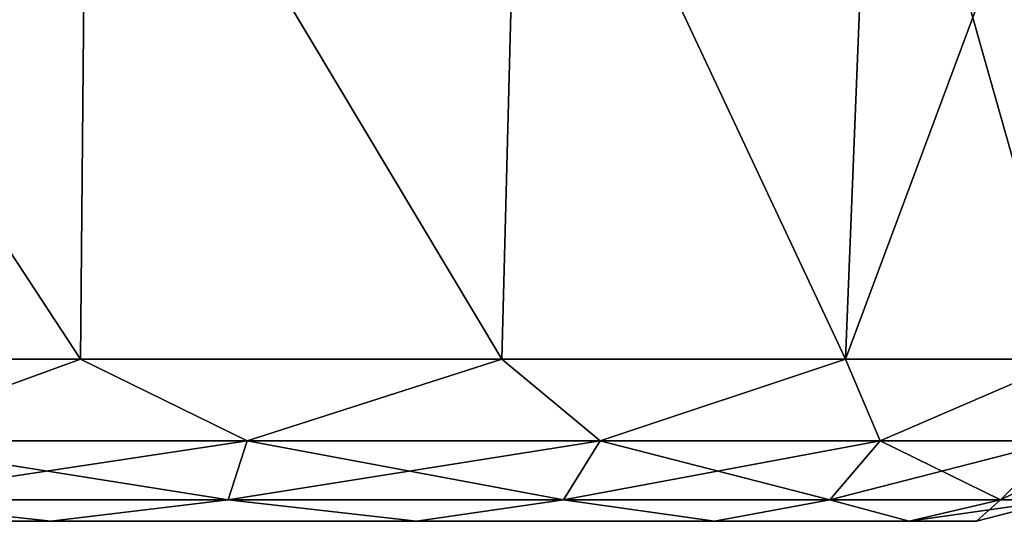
# Model space of a CAD drawing. Header units: millimetres. Extents: x -125 to 125, y -4 to 53.
# Tile 11 of 140: x -112.02 to -109.14, y -3.5 to -2.03. Entities that reach past the tile are written whole.
import ezdxf

# ---------------------------------------------------------------- set-up
doc = ezdxf.new("R2010")
doc.units = ezdxf.units.MM
doc.header["$LTSCALE"] = 65.185185
for name, color, linetype in [('21', 7, 'CONTINUOUS'), ('23', 7, 'CONTINUOUS'), ('26', 7, 'CONTINUOUS'), ('267', 7, 'CONTINUOUS'), ('268', 7, 'CONTINUOUS'), ('269', 7, 'CONTINUOUS'), ('270', 7, 'CONTINUOUS'), ('28', 7, 'CONTINUOUS'), ('3', 7, 'CONTINUOUS')]:
    doc.layers.add(name, color=color, linetype=linetype)

msp = doc.modelspace()

# ---------------------------------------------------------------- linework, layer by layer
at = {"layer": '21', "color": 7, "linetype": 'Continuous'}
for points in [[(-111.8261, -1, -116.3221), (-113.1555, -3.0262, -116.2175), (-113.1739, -1, -116.3221), (-111.8261, -1, -116.3221)], [(-111.8445, -3.0262, -116.2175), (-113.1555, -3.0262, -116.2175), (-111.8261, -1, -116.3221), (-111.8445, -3.0262, -116.2175)], [(-110.6126, -3.0262, -115.7691), (-111.8445, -3.0262, -116.2175), (-111.8261, -1, -116.3221), (-110.6126, -3.0262, -115.7691)], [(-110.5595, -1, -115.861), (-110.6126, -3.0262, -115.7691), (-111.8261, -1, -116.3221), (-110.5595, -1, -115.861)], [(-109.6083, -3.0262, -114.9264), (-110.6126, -3.0262, -115.7691), (-110.5595, -1, -115.861), (-109.6083, -3.0262, -114.9264)], [(-109.527, -1, -114.9947), (-109.6083, -3.0262, -114.9264), (-110.5595, -1, -115.861), (-109.527, -1, -114.9947)], [(-108.853, -1, -113.8274), (-109.6083, -3.0262, -114.9264), (-109.527, -1, -114.9947), (-108.853, -1, -113.8274)], [(-108.9528, -3.0262, -113.7911), (-109.6083, -3.0262, -114.9264), (-108.853, -1, -113.8274), (-108.9528, -3.0262, -113.7911)]]:
    msp.add_3dface(points, dxfattribs=at)
at = {"layer": '23', "color": 7, "linetype": 'Continuous'}
for points in [[(-111.8261, -1, 108.6779), (-113.1555, -3.0262, 108.7825), (-113.1739, -1, 108.6779), (-111.8261, -1, 108.6779)], [(-111.8445, -3.0262, 108.7825), (-113.1555, -3.0262, 108.7825), (-111.8261, -1, 108.6779), (-111.8445, -3.0262, 108.7825)], [(-110.6126, -3.0262, 109.2309), (-111.8445, -3.0262, 108.7825), (-111.8261, -1, 108.6779), (-110.6126, -3.0262, 109.2309)], [(-110.5595, -1, 109.139), (-110.6126, -3.0262, 109.2309), (-111.8261, -1, 108.6779), (-110.5595, -1, 109.139)], [(-109.6083, -3.0262, 110.0736), (-110.6126, -3.0262, 109.2309), (-110.5595, -1, 109.139), (-109.6083, -3.0262, 110.0736)], [(-109.527, -1, 110.0053), (-109.6083, -3.0262, 110.0736), (-110.5595, -1, 109.139), (-109.527, -1, 110.0053)], [(-108.9528, -3.0262, 111.2089), (-109.6083, -3.0262, 110.0736), (-108.853, -1, 111.1726), (-108.9528, -3.0262, 111.2089)], [(-108.853, -1, 111.1726), (-109.6083, -3.0262, 110.0736), (-109.527, -1, 110.0053), (-108.853, -1, 111.1726)]]:
    msp.add_3dface(points, dxfattribs=at)
at = {"layer": '26', "color": 7, "linetype": 'Continuous'}
for points in [[(-113.1739, -1, 116.3221), (-111.8445, -3.0262, 116.2175), (-111.8261, -1, 116.3221), (-113.1739, -1, 116.3221)], [(-113.1555, -3.0262, 116.2175), (-111.8445, -3.0262, 116.2175), (-113.1739, -1, 116.3221), (-113.1555, -3.0262, 116.2175)], [(-111.8445, -3.0262, 116.2175), (-110.6126, -3.0262, 115.7691), (-111.8261, -1, 116.3221), (-111.8445, -3.0262, 116.2175)], [(-111.8261, -1, 116.3221), (-110.6126, -3.0262, 115.7691), (-110.5595, -1, 115.861), (-111.8261, -1, 116.3221)], [(-110.6126, -3.0262, 115.7691), (-109.6083, -3.0262, 114.9264), (-110.5595, -1, 115.861), (-110.6126, -3.0262, 115.7691)], [(-110.5595, -1, 115.861), (-109.6083, -3.0262, 114.9264), (-109.527, -1, 114.9947), (-110.5595, -1, 115.861)], [(-109.6083, -3.0262, 114.9264), (-108.9528, -3.0262, 113.7911), (-109.527, -1, 114.9947), (-109.6083, -3.0262, 114.9264)], [(-109.527, -1, 114.9947), (-108.9528, -3.0262, 113.7911), (-108.853, -1, 113.8274), (-109.527, -1, 114.9947)]]:
    msp.add_3dface(points, dxfattribs=at)
at = {"layer": '267', "color": 7, "linetype": 'Continuous'}
for points in [[(-113.1555, -3.0262, -116.2175), (-111.8445, -3.0262, -116.2175), (-112.5, -3.265, -116.1995), (-113.1555, -3.0262, -116.2175)], [(-111.8445, -3.0262, -116.2175), (-111.3568, -3.265, -116.0185), (-112.5, -3.265, -116.1995), (-111.8445, -3.0262, -116.2175)], [(-111.8445, -3.0262, -116.2175), (-110.6126, -3.0262, -115.7691), (-111.3568, -3.265, -116.0185), (-111.8445, -3.0262, -116.2175)], [(-110.6126, -3.0262, -115.7691), (-110.3255, -3.265, -115.493), (-111.3568, -3.265, -116.0185), (-110.6126, -3.0262, -115.7691)], [(-110.6126, -3.0262, -115.7691), (-109.6083, -3.0262, -114.9264), (-110.3255, -3.265, -115.493), (-110.6126, -3.0262, -115.7691)], [(-109.6083, -3.0262, -114.9264), (-109.507, -3.265, -114.6745), (-110.3255, -3.265, -115.493), (-109.6083, -3.0262, -114.9264)], [(-109.6083, -3.0262, -114.9264), (-108.9528, -3.0262, -113.7911), (-109.507, -3.265, -114.6745), (-109.6083, -3.0262, -114.9264)], [(-108.9528, -3.0262, -113.7911), (-108.9815, -3.265, -113.6432), (-109.507, -3.265, -114.6745), (-108.9528, -3.0262, -113.7911)], [(-111.413, -3.4374, -115.8455), (-112.5, -3.4374, -116.0177), (-111.3568, -3.265, -116.0185), (-111.413, -3.4374, -115.8455)], [(-111.3568, -3.265, -116.0185), (-112.5, -3.4374, -116.0177), (-112.5, -3.265, -116.1995), (-111.3568, -3.265, -116.0185)], [(-110.3255, -3.265, -115.493), (-111.413, -3.4374, -115.8455), (-111.3568, -3.265, -116.0185), (-110.3255, -3.265, -115.493)], [(-110.4323, -3.4374, -115.3459), (-111.413, -3.4374, -115.8455), (-110.3255, -3.265, -115.493), (-110.4323, -3.4374, -115.3459)], [(-109.6541, -3.4374, -114.5677), (-110.4323, -3.4374, -115.3459), (-109.507, -3.265, -114.6745), (-109.6541, -3.4374, -114.5677)], [(-109.507, -3.265, -114.6745), (-110.4323, -3.4374, -115.3459), (-110.3255, -3.265, -115.493), (-109.507, -3.265, -114.6745)], [(-109.1545, -3.4374, -113.587), (-109.6541, -3.4374, -114.5677), (-108.9815, -3.265, -113.6432), (-109.1545, -3.4374, -113.587)], [(-108.9815, -3.265, -113.6432), (-109.6541, -3.4374, -114.5677), (-109.507, -3.265, -114.6745), (-108.9815, -3.265, -113.6432)], [(-108.8005, -3.265, -112.5), (-109.1545, -3.4374, -113.587), (-108.9815, -3.265, -113.6432), (-108.8005, -3.265, -112.5)], [(-108.9823, -3.4374, -112.5), (-109.1545, -3.4374, -113.587), (-108.8005, -3.265, -112.5), (-108.9823, -3.4374, -112.5)], [(-111.9312, -3.5, -115.7258), (-113.0688, -3.5, -115.7258), (-112.5, -3.4374, -116.0177), (-111.9312, -3.5, -115.7258)], [(-111.413, -3.4374, -115.8455), (-111.9312, -3.5, -115.7258), (-112.5, -3.4374, -116.0177), (-111.413, -3.4374, -115.8455)], [(-110.8622, -3.5, -115.3367), (-111.9312, -3.5, -115.7258), (-111.413, -3.4374, -115.8455), (-110.8622, -3.5, -115.3367)], [(-110.4323, -3.4374, -115.3459), (-110.8622, -3.5, -115.3367), (-111.413, -3.4374, -115.8455), (-110.4323, -3.4374, -115.3459)], [(-109.9908, -3.5, -114.6054), (-110.8622, -3.5, -115.3367), (-110.4323, -3.4374, -115.3459), (-109.9908, -3.5, -114.6054)], [(-109.6541, -3.4374, -114.5677), (-109.9908, -3.5, -114.6054), (-110.4323, -3.4374, -115.3459), (-109.6541, -3.4374, -114.5677)], [(-109.422, -3.5, -113.6202), (-109.9908, -3.5, -114.6054), (-109.6541, -3.4374, -114.5677), (-109.422, -3.5, -113.6202)], [(-109.1545, -3.4374, -113.587), (-109.422, -3.5, -113.6202), (-109.6541, -3.4374, -114.5677), (-109.1545, -3.4374, -113.587)], [(-109.2245, -3.5, -112.5), (-109.422, -3.5, -113.6202), (-108.9823, -3.4374, -112.5), (-109.2245, -3.5, -112.5)], [(-108.9823, -3.4374, -112.5), (-109.422, -3.5, -113.6202), (-109.1545, -3.4374, -113.587), (-108.9823, -3.4374, -112.5)]]:
    msp.add_3dface(points, dxfattribs=at)
at = {"layer": '268', "color": 7, "linetype": 'Continuous'}
for points in [[(-111.8445, -3.0262, -108.7825), (-113.1555, -3.0262, -108.7825), (-112.5, -3.265, -108.8005), (-111.8445, -3.0262, -108.7825)], [(-111.8445, -3.0262, -108.7825), (-112.5, -3.265, -108.8005), (-111.3568, -3.265, -108.9815), (-111.8445, -3.0262, -108.7825)], [(-110.6126, -3.0262, -109.2309), (-111.8445, -3.0262, -108.7825), (-111.3568, -3.265, -108.9815), (-110.6126, -3.0262, -109.2309)], [(-110.6126, -3.0262, -109.2309), (-111.3568, -3.265, -108.9815), (-110.3255, -3.265, -109.507), (-110.6126, -3.0262, -109.2309)], [(-109.6083, -3.0262, -110.0736), (-110.6126, -3.0262, -109.2309), (-110.3255, -3.265, -109.507), (-109.6083, -3.0262, -110.0736)], [(-109.6083, -3.0262, -110.0736), (-110.3255, -3.265, -109.507), (-109.507, -3.265, -110.3255), (-109.6083, -3.0262, -110.0736)], [(-108.9528, -3.0262, -111.2089), (-109.6083, -3.0262, -110.0736), (-109.507, -3.265, -110.3255), (-108.9528, -3.0262, -111.2089)], [(-108.9528, -3.0262, -111.2089), (-109.507, -3.265, -110.3255), (-108.9815, -3.265, -111.3568), (-108.9528, -3.0262, -111.2089)], [(-112.5, -3.265, -108.8005), (-111.413, -3.4374, -109.1545), (-111.3568, -3.265, -108.9815), (-112.5, -3.265, -108.8005)], [(-112.5, -3.4374, -108.9823), (-111.413, -3.4374, -109.1545), (-112.5, -3.265, -108.8005), (-112.5, -3.4374, -108.9823)], [(-111.413, -3.4374, -109.1545), (-110.4323, -3.4374, -109.6541), (-111.3568, -3.265, -108.9815), (-111.413, -3.4374, -109.1545)], [(-111.3568, -3.265, -108.9815), (-110.4323, -3.4374, -109.6541), (-110.3255, -3.265, -109.507), (-111.3568, -3.265, -108.9815)], [(-110.4323, -3.4374, -109.6541), (-109.6541, -3.4374, -110.4323), (-110.3255, -3.265, -109.507), (-110.4323, -3.4374, -109.6541)], [(-110.3255, -3.265, -109.507), (-109.6541, -3.4374, -110.4323), (-109.507, -3.265, -110.3255), (-110.3255, -3.265, -109.507)], [(-109.6541, -3.4374, -110.4323), (-109.1545, -3.4374, -111.413), (-109.507, -3.265, -110.3255), (-109.6541, -3.4374, -110.4323)], [(-109.507, -3.265, -110.3255), (-109.1545, -3.4374, -111.413), (-108.9815, -3.265, -111.3568), (-109.507, -3.265, -110.3255)], [(-109.1545, -3.4374, -111.413), (-108.9823, -3.4374, -112.5), (-108.9815, -3.265, -111.3568), (-109.1545, -3.4374, -111.413)], [(-113.0688, -3.5, -109.2742), (-111.9312, -3.5, -109.2742), (-112.5, -3.4374, -108.9823), (-113.0688, -3.5, -109.2742)], [(-112.5, -3.4374, -108.9823), (-111.9312, -3.5, -109.2742), (-111.413, -3.4374, -109.1545), (-112.5, -3.4374, -108.9823)], [(-111.9312, -3.5, -109.2742), (-110.8622, -3.5, -109.6633), (-111.413, -3.4374, -109.1545), (-111.9312, -3.5, -109.2742)], [(-111.413, -3.4374, -109.1545), (-110.8622, -3.5, -109.6633), (-110.4323, -3.4374, -109.6541), (-111.413, -3.4374, -109.1545)], [(-110.8622, -3.5, -109.6633), (-109.9908, -3.5, -110.3946), (-110.4323, -3.4374, -109.6541), (-110.8622, -3.5, -109.6633)], [(-110.4323, -3.4374, -109.6541), (-109.9908, -3.5, -110.3946), (-109.6541, -3.4374, -110.4323), (-110.4323, -3.4374, -109.6541)], [(-109.9908, -3.5, -110.3946), (-109.422, -3.5, -111.3798), (-109.6541, -3.4374, -110.4323), (-109.9908, -3.5, -110.3946)], [(-109.6541, -3.4374, -110.4323), (-109.422, -3.5, -111.3798), (-109.1545, -3.4374, -111.413), (-109.6541, -3.4374, -110.4323)], [(-109.422, -3.5, -111.3798), (-109.2245, -3.5, -112.5), (-109.1545, -3.4374, -111.413), (-109.422, -3.5, -111.3798)], [(-109.2245, -3.5, -112.5), (-108.9823, -3.4374, -112.5), (-109.1545, -3.4374, -111.413), (-109.2245, -3.5, -112.5)]]:
    msp.add_3dface(points, dxfattribs=at)
at = {"layer": '269', "color": 7, "linetype": 'Continuous'}
for points in [[(-111.8445, -3.0262, 116.2175), (-113.1555, -3.0262, 116.2175), (-112.5, -3.265, 116.1995), (-111.8445, -3.0262, 116.2175)], [(-111.8445, -3.0262, 116.2175), (-112.5, -3.265, 116.1995), (-111.3568, -3.265, 116.0185), (-111.8445, -3.0262, 116.2175)], [(-110.6126, -3.0262, 115.7691), (-111.8445, -3.0262, 116.2175), (-111.3568, -3.265, 116.0185), (-110.6126, -3.0262, 115.7691)], [(-110.6126, -3.0262, 115.7691), (-111.3568, -3.265, 116.0185), (-110.3255, -3.265, 115.493), (-110.6126, -3.0262, 115.7691)], [(-109.6083, -3.0262, 114.9264), (-110.6126, -3.0262, 115.7691), (-110.3255, -3.265, 115.493), (-109.6083, -3.0262, 114.9264)], [(-109.6083, -3.0262, 114.9264), (-110.3255, -3.265, 115.493), (-109.507, -3.265, 114.6745), (-109.6083, -3.0262, 114.9264)], [(-108.9528, -3.0262, 113.7911), (-109.6083, -3.0262, 114.9264), (-109.507, -3.265, 114.6745), (-108.9528, -3.0262, 113.7911)], [(-108.9528, -3.0262, 113.7911), (-109.507, -3.265, 114.6745), (-108.9815, -3.265, 113.6432), (-108.9528, -3.0262, 113.7911)], [(-112.5, -3.265, 116.1995), (-111.413, -3.4374, 115.8455), (-111.3568, -3.265, 116.0185), (-112.5, -3.265, 116.1995)], [(-112.5, -3.4374, 116.0177), (-111.413, -3.4374, 115.8455), (-112.5, -3.265, 116.1995), (-112.5, -3.4374, 116.0177)], [(-111.413, -3.4374, 115.8455), (-110.4323, -3.4374, 115.3459), (-111.3568, -3.265, 116.0185), (-111.413, -3.4374, 115.8455)], [(-111.3568, -3.265, 116.0185), (-110.4323, -3.4374, 115.3459), (-110.3255, -3.265, 115.493), (-111.3568, -3.265, 116.0185)], [(-110.4323, -3.4374, 115.3459), (-109.6541, -3.4374, 114.5677), (-110.3255, -3.265, 115.493), (-110.4323, -3.4374, 115.3459)], [(-110.3255, -3.265, 115.493), (-109.6541, -3.4374, 114.5677), (-109.507, -3.265, 114.6745), (-110.3255, -3.265, 115.493)], [(-109.6541, -3.4374, 114.5677), (-109.1545, -3.4374, 113.587), (-109.507, -3.265, 114.6745), (-109.6541, -3.4374, 114.5677)], [(-109.507, -3.265, 114.6745), (-109.1545, -3.4374, 113.587), (-108.9815, -3.265, 113.6432), (-109.507, -3.265, 114.6745)], [(-109.1545, -3.4374, 113.587), (-108.9823, -3.4374, 112.5), (-108.9815, -3.265, 113.6432), (-109.1545, -3.4374, 113.587)], [(-113.0688, -3.5, 115.7258), (-111.9312, -3.5, 115.7258), (-112.5, -3.4374, 116.0177), (-113.0688, -3.5, 115.7258)], [(-112.5, -3.4374, 116.0177), (-111.9312, -3.5, 115.7258), (-111.413, -3.4374, 115.8455), (-112.5, -3.4374, 116.0177)], [(-111.9312, -3.5, 115.7258), (-110.8622, -3.5, 115.3367), (-111.413, -3.4374, 115.8455), (-111.9312, -3.5, 115.7258)], [(-111.413, -3.4374, 115.8455), (-110.8622, -3.5, 115.3367), (-110.4323, -3.4374, 115.3459), (-111.413, -3.4374, 115.8455)], [(-110.8622, -3.5, 115.3367), (-109.9908, -3.5, 114.6054), (-110.4323, -3.4374, 115.3459), (-110.8622, -3.5, 115.3367)], [(-110.4323, -3.4374, 115.3459), (-109.9908, -3.5, 114.6054), (-109.6541, -3.4374, 114.5677), (-110.4323, -3.4374, 115.3459)], [(-109.9908, -3.5, 114.6054), (-109.422, -3.5, 113.6202), (-109.6541, -3.4374, 114.5677), (-109.9908, -3.5, 114.6054)], [(-109.6541, -3.4374, 114.5677), (-109.422, -3.5, 113.6202), (-109.1545, -3.4374, 113.587), (-109.6541, -3.4374, 114.5677)], [(-109.422, -3.5, 113.6202), (-109.2245, -3.5, 112.5), (-109.1545, -3.4374, 113.587), (-109.422, -3.5, 113.6202)], [(-109.1545, -3.4374, 113.587), (-109.2245, -3.5, 112.5), (-108.9823, -3.4374, 112.5), (-109.1545, -3.4374, 113.587)]]:
    msp.add_3dface(points, dxfattribs=at)
at = {"layer": '270', "color": 7, "linetype": 'Continuous'}
for points in [[(-113.1555, -3.0262, 108.7825), (-111.8445, -3.0262, 108.7825), (-112.5, -3.265, 108.8005), (-113.1555, -3.0262, 108.7825)], [(-111.8445, -3.0262, 108.7825), (-111.3568, -3.265, 108.9815), (-112.5, -3.265, 108.8005), (-111.8445, -3.0262, 108.7825)], [(-111.8445, -3.0262, 108.7825), (-110.6126, -3.0262, 109.2309), (-111.3568, -3.265, 108.9815), (-111.8445, -3.0262, 108.7825)], [(-110.6126, -3.0262, 109.2309), (-110.3255, -3.265, 109.507), (-111.3568, -3.265, 108.9815), (-110.6126, -3.0262, 109.2309)], [(-110.6126, -3.0262, 109.2309), (-109.6083, -3.0262, 110.0736), (-110.3255, -3.265, 109.507), (-110.6126, -3.0262, 109.2309)], [(-109.6083, -3.0262, 110.0736), (-109.507, -3.265, 110.3255), (-110.3255, -3.265, 109.507), (-109.6083, -3.0262, 110.0736)], [(-109.6083, -3.0262, 110.0736), (-108.9528, -3.0262, 111.2089), (-109.507, -3.265, 110.3255), (-109.6083, -3.0262, 110.0736)], [(-108.9528, -3.0262, 111.2089), (-108.9815, -3.265, 111.3568), (-109.507, -3.265, 110.3255), (-108.9528, -3.0262, 111.2089)], [(-111.3568, -3.265, 108.9815), (-112.5, -3.4374, 108.9823), (-112.5, -3.265, 108.8005), (-111.3568, -3.265, 108.9815)], [(-111.413, -3.4374, 109.1545), (-112.5, -3.4374, 108.9823), (-111.3568, -3.265, 108.9815), (-111.413, -3.4374, 109.1545)], [(-110.3255, -3.265, 109.507), (-111.413, -3.4374, 109.1545), (-111.3568, -3.265, 108.9815), (-110.3255, -3.265, 109.507)], [(-110.4323, -3.4374, 109.6541), (-111.413, -3.4374, 109.1545), (-110.3255, -3.265, 109.507), (-110.4323, -3.4374, 109.6541)], [(-109.6541, -3.4374, 110.4323), (-110.4323, -3.4374, 109.6541), (-109.507, -3.265, 110.3255), (-109.6541, -3.4374, 110.4323)], [(-109.507, -3.265, 110.3255), (-110.4323, -3.4374, 109.6541), (-110.3255, -3.265, 109.507), (-109.507, -3.265, 110.3255)], [(-109.1545, -3.4374, 111.413), (-109.6541, -3.4374, 110.4323), (-108.9815, -3.265, 111.3568), (-109.1545, -3.4374, 111.413)], [(-108.9815, -3.265, 111.3568), (-109.6541, -3.4374, 110.4323), (-109.507, -3.265, 110.3255), (-108.9815, -3.265, 111.3568)], [(-108.8005, -3.265, 112.5), (-108.9823, -3.4374, 112.5), (-109.1545, -3.4374, 111.413), (-108.8005, -3.265, 112.5)], [(-108.8005, -3.265, 112.5), (-109.1545, -3.4374, 111.413), (-108.9815, -3.265, 111.3568), (-108.8005, -3.265, 112.5)], [(-111.9312, -3.5, 109.2742), (-113.0688, -3.5, 109.2742), (-112.5, -3.4374, 108.9823), (-111.9312, -3.5, 109.2742)], [(-111.413, -3.4374, 109.1545), (-111.9312, -3.5, 109.2742), (-112.5, -3.4374, 108.9823), (-111.413, -3.4374, 109.1545)], [(-110.8622, -3.5, 109.6633), (-111.9312, -3.5, 109.2742), (-111.413, -3.4374, 109.1545), (-110.8622, -3.5, 109.6633)], [(-110.4323, -3.4374, 109.6541), (-110.8622, -3.5, 109.6633), (-111.413, -3.4374, 109.1545), (-110.4323, -3.4374, 109.6541)], [(-109.9908, -3.5, 110.3946), (-110.8622, -3.5, 109.6633), (-110.4323, -3.4374, 109.6541), (-109.9908, -3.5, 110.3946)], [(-109.6541, -3.4374, 110.4323), (-109.9908, -3.5, 110.3946), (-110.4323, -3.4374, 109.6541), (-109.6541, -3.4374, 110.4323)], [(-109.422, -3.5, 111.3798), (-109.9908, -3.5, 110.3946), (-109.6541, -3.4374, 110.4323), (-109.422, -3.5, 111.3798)], [(-109.1545, -3.4374, 111.413), (-109.422, -3.5, 111.3798), (-109.6541, -3.4374, 110.4323), (-109.1545, -3.4374, 111.413)], [(-108.9823, -3.4374, 112.5), (-109.422, -3.5, 111.3798), (-109.1545, -3.4374, 111.413), (-108.9823, -3.4374, 112.5)], [(-109.2245, -3.5, 112.5), (-109.422, -3.5, 111.3798), (-108.9823, -3.4374, 112.5), (-109.2245, -3.5, 112.5)]]:
    msp.add_3dface(points, dxfattribs=at)
at = {"layer": '28', "color": 7, "linetype": 'Continuous'}
for points in [[(-113.1739, -1, -108.6779), (-111.8445, -3.0262, -108.7825), (-111.8261, -1, -108.6779), (-113.1739, -1, -108.6779)], [(-113.1555, -3.0262, -108.7825), (-111.8445, -3.0262, -108.7825), (-113.1739, -1, -108.6779), (-113.1555, -3.0262, -108.7825)], [(-111.8445, -3.0262, -108.7825), (-110.6126, -3.0262, -109.2309), (-111.8261, -1, -108.6779), (-111.8445, -3.0262, -108.7825)], [(-111.8261, -1, -108.6779), (-110.6126, -3.0262, -109.2309), (-110.5595, -1, -109.139), (-111.8261, -1, -108.6779)], [(-110.6126, -3.0262, -109.2309), (-109.6083, -3.0262, -110.0736), (-110.5595, -1, -109.139), (-110.6126, -3.0262, -109.2309)], [(-110.5595, -1, -109.139), (-109.6083, -3.0262, -110.0736), (-109.527, -1, -110.0053), (-110.5595, -1, -109.139)], [(-109.6083, -3.0262, -110.0736), (-108.9528, -3.0262, -111.2089), (-109.527, -1, -110.0053), (-109.6083, -3.0262, -110.0736)], [(-109.527, -1, -110.0053), (-108.9528, -3.0262, -111.2089), (-108.853, -1, -111.1726), (-109.527, -1, -110.0053)]]:
    msp.add_3dface(points, dxfattribs=at)
at = {"layer": '3', "color": 7, "linetype": 'Continuous'}
for points in [[(-115.578, -3.5, -111.3798), (-115.7755, -3.5, -112.5), (-109.422, -3.5, -111.3798), (-115.578, -3.5, -111.3798)], [(-115.7755, -3.5, -112.5), (-109.2245, -3.5, -112.5), (-109.422, -3.5, -111.3798), (-115.7755, -3.5, -112.5)], [(-115.578, -3.5, -113.6202), (-109.2245, -3.5, -112.5), (-115.7755, -3.5, -112.5), (-115.578, -3.5, -113.6202)], [(-109.2245, -3.5, 112.5), (-115.7755, -3.5, 112.5), (-115.578, -3.5, 111.3798), (-109.2245, -3.5, 112.5)], [(-115.578, -3.5, 113.6202), (-115.7755, -3.5, 112.5), (-109.422, -3.5, 113.6202), (-115.578, -3.5, 113.6202)], [(-109.422, -3.5, 113.6202), (-115.7755, -3.5, 112.5), (-109.2245, -3.5, 112.5), (-109.422, -3.5, 113.6202)], [(-109.9908, -3.5, -110.3946), (-115.578, -3.5, -111.3798), (-109.422, -3.5, -111.3798), (-109.9908, -3.5, -110.3946)], [(-115.0092, -3.5, -110.3946), (-115.578, -3.5, -111.3798), (-109.9908, -3.5, -110.3946), (-115.0092, -3.5, -110.3946)], [(-115.0092, -3.5, -114.6054), (-109.422, -3.5, -113.6202), (-115.578, -3.5, -113.6202), (-115.0092, -3.5, -114.6054)], [(-109.422, -3.5, -113.6202), (-109.2245, -3.5, -112.5), (-115.578, -3.5, -113.6202), (-109.422, -3.5, -113.6202)], [(-115.0092, -3.5, 110.3946), (-109.422, -3.5, 111.3798), (-115.578, -3.5, 111.3798), (-115.0092, -3.5, 110.3946)], [(-109.422, -3.5, 111.3798), (-109.2245, -3.5, 112.5), (-115.578, -3.5, 111.3798), (-109.422, -3.5, 111.3798)], [(-109.9908, -3.5, 114.6054), (-115.578, -3.5, 113.6202), (-109.422, -3.5, 113.6202), (-109.9908, -3.5, 114.6054)], [(-115.0092, -3.5, 114.6054), (-115.578, -3.5, 113.6202), (-109.9908, -3.5, 114.6054), (-115.0092, -3.5, 114.6054)], [(-110.8622, -3.5, -109.6633), (-115.0092, -3.5, -110.3946), (-109.9908, -3.5, -110.3946), (-110.8622, -3.5, -109.6633)], [(-114.1378, -3.5, -109.6633), (-115.0092, -3.5, -110.3946), (-110.8622, -3.5, -109.6633), (-114.1378, -3.5, -109.6633)], [(-114.1378, -3.5, -115.3367), (-109.9908, -3.5, -114.6054), (-115.0092, -3.5, -114.6054), (-114.1378, -3.5, -115.3367)], [(-109.9908, -3.5, -114.6054), (-109.422, -3.5, -113.6202), (-115.0092, -3.5, -114.6054), (-109.9908, -3.5, -114.6054)], [(-114.1378, -3.5, 109.6633), (-109.9908, -3.5, 110.3946), (-115.0092, -3.5, 110.3946), (-114.1378, -3.5, 109.6633)], [(-109.9908, -3.5, 110.3946), (-109.422, -3.5, 111.3798), (-115.0092, -3.5, 110.3946), (-109.9908, -3.5, 110.3946)], [(-110.8622, -3.5, 115.3367), (-115.0092, -3.5, 114.6054), (-109.9908, -3.5, 114.6054), (-110.8622, -3.5, 115.3367)], [(-114.1378, -3.5, 115.3367), (-115.0092, -3.5, 114.6054), (-110.8622, -3.5, 115.3367), (-114.1378, -3.5, 115.3367)], [(-111.9312, -3.5, -109.2742), (-114.1378, -3.5, -109.6633), (-110.8622, -3.5, -109.6633), (-111.9312, -3.5, -109.2742)], [(-113.0688, -3.5, -109.2742), (-114.1378, -3.5, -109.6633), (-111.9312, -3.5, -109.2742), (-113.0688, -3.5, -109.2742)], [(-113.0688, -3.5, -115.7258), (-110.8622, -3.5, -115.3367), (-114.1378, -3.5, -115.3367), (-113.0688, -3.5, -115.7258)], [(-110.8622, -3.5, -115.3367), (-109.9908, -3.5, -114.6054), (-114.1378, -3.5, -115.3367), (-110.8622, -3.5, -115.3367)], [(-110.8622, -3.5, 109.6633), (-109.9908, -3.5, 110.3946), (-114.1378, -3.5, 109.6633), (-110.8622, -3.5, 109.6633)], [(-111.9312, -3.5, 115.7258), (-114.1378, -3.5, 115.3367), (-110.8622, -3.5, 115.3367), (-111.9312, -3.5, 115.7258)], [(-113.0688, -3.5, 109.2742), (-110.8622, -3.5, 109.6633), (-114.1378, -3.5, 109.6633), (-113.0688, -3.5, 109.2742)], [(-113.0688, -3.5, 115.7258), (-114.1378, -3.5, 115.3367), (-111.9312, -3.5, 115.7258), (-113.0688, -3.5, 115.7258)], [(-111.9312, -3.5, -115.7258), (-110.8622, -3.5, -115.3367), (-113.0688, -3.5, -115.7258), (-111.9312, -3.5, -115.7258)], [(-111.9312, -3.5, 109.2742), (-110.8622, -3.5, 109.6633), (-113.0688, -3.5, 109.2742), (-111.9312, -3.5, 109.2742)]]:
    msp.add_3dface(points, dxfattribs=at)

doc.saveas('drawing.dxf')
